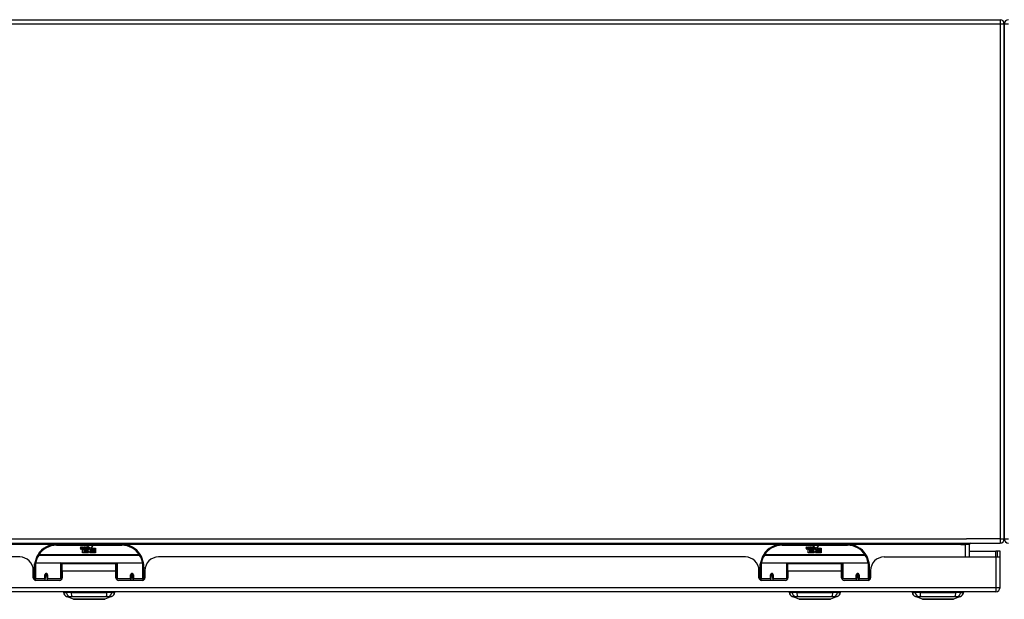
# Model space of a CAD drawing. Header units: inches. Extents: x 20 to 448, y 48 to 211.
# Tile 2 of 28: x 39 to 62, y 48 to 61. Entities that reach past the tile are written whole.
import ezdxf

# ---------------------------------------------------------------- set-up
doc = ezdxf.new("R2010")
doc.units = ezdxf.units.IN
doc.header["$MEASUREMENT"] = 0
doc.layers.add('Visible Edges(ANSI)', color=7, linetype='Continuous', lineweight=25)
doc.layers.add('Visible Tangent Edges(ANSI)', color=7, linetype='Continuous', lineweight=25)

msp = doc.modelspace()

# ---------------------------------------------------------------- linework, layer by layer
at = {"layer": 'Visible Edges(ANSI)'}
for p, q in [((21.187, 61.034), (61.713, 61.034)), ((61.812, 60.935), (61.812, 49.133)), ((61.812, 49.133), (61.812, 60.935)), ((19.911, 49.034), (61.713, 49.034)), ((41.562, 49.004), (40.062, 49.004)), ((40.616, 48.915), (40.623, 48.949)), ((40.623, 48.949), (40.636, 48.949)), ((40.636, 48.949), (40.63, 48.915)), ((40.653, 48.927), (40.657, 48.949)), ((40.657, 48.949), (40.67, 48.949)), ((40.662, 48.811), (40.662, 48.891)), ((40.691, 48.811), (40.662, 48.811)), ((40.67, 48.949), (40.664, 48.915)), ((40.68, 48.898), (40.679, 48.892)), ((40.679, 48.892), (40.691, 48.892)), ((40.684, 48.904), (40.681, 48.904)), ((40.683, 48.895), (40.684, 48.904)), ((40.694, 48.895), (40.683, 48.895)), ((40.687, 48.927), (40.691, 48.949)), ((40.691, 48.949), (40.704, 48.949)), ((40.691, 48.892), (40.691, 48.811)), ((40.704, 48.949), (40.694, 48.895)), ((40.696, 48.892), (40.718, 48.892)), ((40.696, 48.811), (40.696, 48.892)), ((40.725, 48.811), (40.696, 48.811)), ((40.7, 48.895), (40.724, 48.921)), ((40.716, 48.895), (40.7, 48.895)), ((40.711, 48.949), (40.727, 48.949)), ((40.724, 48.921), (40.711, 48.949)), ((40.73, 48.913), (40.716, 48.895)), ((40.718, 48.892), (40.725, 48.902)), ((40.725, 48.902), (40.725, 48.811)), ((40.727, 48.949), (40.734, 48.93)), ((40.732, 48.913), (40.73, 48.913)), ((40.73, 48.91), (40.737, 48.892)), ((40.73, 48.811), (40.73, 48.91)), ((40.796, 48.811), (40.73, 48.811)), ((40.739, 48.895), (40.732, 48.913)), ((40.734, 48.93), (40.737, 48.93)), ((40.737, 48.93), (40.75, 48.949)), ((40.737, 48.892), (40.76, 48.892)), ((40.756, 48.895), (40.739, 48.895)), ((40.766, 48.949), (40.742, 48.921)), ((40.742, 48.921), (40.756, 48.895)), ((40.75, 48.949), (40.766, 48.949)), ((40.76, 48.892), (40.76, 48.812)), ((40.76, 48.812), (40.796, 48.861)), ((40.765, 48.926), (40.802, 48.926)), ((40.772, 48.938), (40.772, 48.947)), ((40.796, 48.861), (40.775, 48.891)), ((40.8, 48.917), (40.776, 48.917)), ((40.81, 48.837), (40.796, 48.811)), ((40.805, 48.899), (40.812, 48.888)), ((40.828, 48.811), (40.81, 48.837)), ((40.812, 48.888), (40.844, 48.932)), ((40.846, 48.893), (40.826, 48.865)), ((40.826, 48.865), (40.863, 48.812)), ((40.962, 48.811), (40.828, 48.811)), ((40.844, 48.932), (40.846, 48.918)), ((40.846, 48.918), (40.89, 48.964)), ((40.848, 48.883), (40.846, 48.893)), ((40.863, 48.913), (40.848, 48.883)), ((40.863, 48.884), (40.863, 48.913)), ((40.962, 48.884), (40.863, 48.884)), ((40.863, 48.879), (40.962, 48.879)), ((40.863, 48.847), (40.863, 48.879)), ((40.962, 48.847), (40.863, 48.847)), ((40.863, 48.843), (40.962, 48.843)), ((40.863, 48.812), (40.863, 48.843)), ((40.89, 48.964), (40.865, 48.916)), ((40.865, 48.916), (40.962, 48.916)), ((40.962, 48.916), (40.962, 48.884)), ((40.962, 48.879), (40.962, 48.847)), ((40.962, 48.843), (40.962, 48.811)), ((58.213, 49.004), (56.713, 49.004)), ((57.268, 48.915), (57.275, 48.949)), ((57.275, 48.949), (57.288, 48.949)), ((57.288, 48.949), (57.282, 48.915)), ((57.304, 48.927), (57.308, 48.949)), ((57.308, 48.949), (57.321, 48.949)), ((57.313, 48.811), (57.313, 48.891)), ((57.343, 48.811), (57.313, 48.811)), ((57.321, 48.949), (57.315, 48.915)), ((57.331, 48.898), (57.331, 48.892)), ((57.331, 48.892), (57.343, 48.892)), ((57.335, 48.904), (57.332, 48.904)), ((57.334, 48.895), (57.335, 48.904)), ((57.346, 48.895), (57.334, 48.895)), ((57.338, 48.927), (57.342, 48.949)), ((57.342, 48.949), (57.355, 48.949)), ((57.343, 48.892), (57.343, 48.811)), ((57.355, 48.949), (57.346, 48.895)), ((57.347, 48.892), (57.369, 48.892)), ((57.347, 48.811), (57.347, 48.892)), ((57.377, 48.811), (57.347, 48.811)), ((57.351, 48.895), (57.376, 48.921)), ((57.368, 48.895), (57.351, 48.895)), ((57.362, 48.949), (57.378, 48.949)), ((57.376, 48.921), (57.362, 48.949)), ((57.381, 48.913), (57.368, 48.895)), ((57.369, 48.892), (57.377, 48.902)), ((57.377, 48.902), (57.377, 48.811)), ((57.378, 48.949), (57.386, 48.93)), ((57.383, 48.913), (57.381, 48.913)), ((57.381, 48.91), (57.389, 48.892)), ((57.381, 48.811), (57.381, 48.91)), ((57.448, 48.811), (57.381, 48.811)), ((57.391, 48.895), (57.383, 48.913)), ((57.386, 48.93), (57.388, 48.93)), ((57.388, 48.93), (57.402, 48.949)), ((57.389, 48.892), (57.411, 48.892)), ((57.407, 48.895), (57.391, 48.895)), ((57.418, 48.949), (57.393, 48.921)), ((57.393, 48.921), (57.407, 48.895)), ((57.402, 48.949), (57.418, 48.949)), ((57.411, 48.892), (57.411, 48.812)), ((57.411, 48.812), (57.448, 48.861)), ((57.417, 48.926), (57.453, 48.926)), ((57.423, 48.938), (57.423, 48.947)), ((57.448, 48.861), (57.427, 48.891)), ((57.452, 48.917), (57.428, 48.917)), ((57.462, 48.837), (57.448, 48.811)), ((57.457, 48.899), (57.464, 48.888)), ((57.479, 48.811), (57.462, 48.837)), ((57.464, 48.888), (57.495, 48.932)), ((57.497, 48.893), (57.478, 48.865)), ((57.478, 48.865), (57.515, 48.812)), ((57.613, 48.811), (57.479, 48.811)), ((57.495, 48.932), (57.497, 48.918)), ((57.497, 48.918), (57.541, 48.964)), ((57.499, 48.883), (57.497, 48.893)), ((57.515, 48.913), (57.499, 48.883)), ((57.515, 48.884), (57.515, 48.913)), ((57.613, 48.884), (57.515, 48.884)), ((57.515, 48.879), (57.613, 48.879)), ((57.515, 48.847), (57.515, 48.879)), ((57.613, 48.847), (57.515, 48.847)), ((57.515, 48.843), (57.613, 48.843)), ((57.515, 48.812), (57.515, 48.843)), ((57.541, 48.964), (57.516, 48.916)), ((57.516, 48.916), (57.613, 48.916)), ((57.613, 48.916), (57.613, 48.884)), ((57.613, 48.879), (57.613, 48.847)), ((57.613, 48.843), (57.613, 48.811)), ((61.014, 48.714), (61.014, 49.003)), ((61.014, 48.848), (61.614, 48.848)), ((61.645, 48.848), (61.614, 48.848)), ((61.713, 48.848), (61.645, 48.848)), ((61.645, 48.848), (61.645, 48.714)), ((61.713, 48.731), (61.713, 48.848)), ((39.219, 48.714), (25.753, 48.714)), ((39.581, 48.579), (40.166, 48.579)), ((41.457, 48.579), (42.042, 48.579)), ((55.87, 48.714), (42.405, 48.714)), ((56.233, 48.579), (56.818, 48.579)), ((58.109, 48.579), (58.694, 48.579)), ((59.056, 48.714), (61.614, 48.714)), ((61.614, 48.714), (61.712, 48.714)), ((61.713, 48.013), (61.713, 48.731)), ((39.526, 48.454), (39.562, 48.454)), ((39.531, 48.237), (39.531, 48.402)), ((39.562, 48.229), (39.562, 48.559)), ((40.182, 48.563), (40.182, 48.226)), ((40.182, 48.487), (40.196, 48.487)), ((40.196, 48.391), (40.196, 48.559)), ((41.427, 48.559), (40.196, 48.559)), ((40.196, 48.391), (40.196, 48.237)), ((41.427, 48.391), (41.427, 48.559)), ((41.442, 48.487), (41.427, 48.487)), ((41.427, 48.237), (41.427, 48.391)), ((41.442, 48.226), (41.442, 48.563)), ((42.062, 48.559), (42.062, 48.229)), ((42.097, 48.454), (42.062, 48.454)), ((42.093, 48.402), (42.093, 48.237)), ((56.178, 48.454), (56.213, 48.454)), ((56.182, 48.237), (56.182, 48.402)), ((56.213, 48.229), (56.213, 48.559)), ((56.833, 48.563), (56.833, 48.226)), ((56.833, 48.487), (56.848, 48.487)), ((56.848, 48.391), (56.848, 48.559)), ((58.079, 48.559), (56.848, 48.559)), ((56.848, 48.391), (56.848, 48.237)), ((58.079, 48.391), (58.079, 48.559)), ((58.079, 48.237), (58.079, 48.391)), ((58.093, 48.226), (58.093, 48.563)), ((58.713, 48.559), (58.713, 48.229)), ((58.744, 48.402), (58.744, 48.237)), ((39.531, 48.328), (39.562, 48.328)), ((39.562, 48.295), (39.531, 48.295)), ((39.562, 48.229), (39.562, 48.185)), ((40.137, 48.177), (39.59, 48.177)), ((39.806, 48.312), (39.849, 48.303)), ((39.806, 48.307), (39.806, 48.22)), ((39.844, 48.304), (39.806, 48.304)), ((39.806, 48.177), (39.806, 48.22)), ((39.846, 48.295), (39.809, 48.295)), ((39.849, 48.22), (39.849, 48.307)), ((39.849, 48.22), (39.849, 48.177)), ((40.182, 48.296), (40.196, 48.296)), ((40.182, 48.198), (40.182, 48.226)), ((41.442, 48.296), (41.427, 48.296)), ((41.442, 48.226), (41.442, 48.198)), ((42.034, 48.177), (41.486, 48.177)), ((41.817, 48.312), (41.774, 48.303)), ((41.774, 48.307), (41.774, 48.22)), ((41.774, 48.177), (41.774, 48.22)), ((41.814, 48.295), (41.778, 48.295)), ((41.78, 48.304), (41.818, 48.304)), ((41.818, 48.22), (41.818, 48.307)), ((41.818, 48.22), (41.818, 48.177)), ((42.093, 48.328), (42.062, 48.328)), ((42.093, 48.295), (42.062, 48.295)), ((42.062, 48.185), (42.062, 48.229)), ((56.182, 48.328), (56.213, 48.328)), ((56.213, 48.295), (56.182, 48.295)), ((56.213, 48.229), (56.213, 48.185)), ((56.789, 48.177), (56.241, 48.177)), ((56.457, 48.307), (56.457, 48.22)), ((56.495, 48.304), (56.457, 48.304)), ((56.457, 48.177), (56.457, 48.22)), ((56.458, 48.312), (56.501, 48.303)), ((56.497, 48.295), (56.461, 48.295)), ((56.501, 48.22), (56.501, 48.307)), ((56.501, 48.22), (56.501, 48.177)), ((56.833, 48.296), (56.848, 48.296)), ((56.833, 48.198), (56.833, 48.226)), ((58.093, 48.226), (58.093, 48.198)), ((58.685, 48.177), (58.138, 48.177)), ((58.426, 48.307), (58.426, 48.22)), ((58.426, 48.304), (58.469, 48.304)), ((58.426, 48.177), (58.426, 48.22)), ((58.466, 48.295), (58.429, 48.295)), ((58.469, 48.22), (58.469, 48.307)), ((58.469, 48.22), (58.469, 48.177)), ((58.744, 48.295), (58.713, 48.295)), ((58.713, 48.185), (58.713, 48.229)), ((61.614, 47.914), (20.009, 47.914)), ((40.221, 47.899), (40.289, 47.899)), ((40.4, 47.899), (40.289, 47.899)), ((40.4, 47.899), (41.223, 47.899)), ((40.424, 47.914), (40.424, 47.899)), ((40.624, 47.914), (40.624, 47.899)), ((41, 47.914), (41, 47.899)), ((41.2, 47.914), (41.2, 47.899)), ((41.334, 47.899), (41.223, 47.899)), ((41.334, 47.899), (41.402, 47.899)), ((56.873, 47.899), (56.941, 47.899)), ((57.051, 47.899), (56.941, 47.899)), ((57.051, 47.899), (57.875, 47.899)), ((57.986, 47.899), (57.875, 47.899)), ((57.986, 47.899), (58.054, 47.899)), ((59.699, 47.899), (59.767, 47.899)), ((59.877, 47.899), (59.767, 47.899)), ((59.877, 47.899), (60.701, 47.899)), ((60.812, 47.899), (60.701, 47.899)), ((60.812, 47.899), (60.88, 47.899)), ((40.455, 47.744), (40.295, 47.806)), ((41.328, 47.806), (41.169, 47.744)), ((57.106, 47.744), (56.947, 47.806)), ((57.98, 47.806), (57.82, 47.744)), ((59.932, 47.744), (59.773, 47.806)), ((60.806, 47.806), (60.646, 47.744))]:
    msp.add_line(p, q, dxfattribs=at)
at = {"layer": 'Visible Edges(ANSI)', "flags": 128}
for points in [[(39.567, 48.578), (39.567, 48.578), (39.567, 48.577), (39.567, 48.577), (39.567, 48.577), (39.567, 48.577), (39.567, 48.576), (39.567, 48.576), (39.567, 48.576), (39.567, 48.576), (39.567, 48.575), (39.567, 48.575), (39.567, 48.575), (39.567, 48.575), (39.567, 48.574), (39.567, 48.574), (39.567, 48.574), (39.567, 48.574), (39.567, 48.573), (39.567, 48.573), (39.567, 48.573), (39.566, 48.573), (39.566, 48.572), (39.566, 48.572), (39.566, 48.572)], [(42.057, 48.572), (42.057, 48.572), (42.057, 48.572), (42.057, 48.573), (42.057, 48.573), (42.057, 48.573), (42.057, 48.573), (42.057, 48.574), (42.057, 48.574), (42.057, 48.574), (42.057, 48.574), (42.057, 48.575), (42.057, 48.575), (42.057, 48.575), (42.057, 48.575), (42.057, 48.576), (42.057, 48.576), (42.056, 48.576), (42.056, 48.576), (42.056, 48.577), (42.056, 48.577), (42.056, 48.577), (42.056, 48.577), (42.056, 48.578), (42.056, 48.578)], [(56.219, 48.578), (56.219, 48.578), (56.219, 48.577), (56.219, 48.577), (56.219, 48.577), (56.219, 48.577), (56.219, 48.576), (56.218, 48.576), (56.218, 48.576), (56.218, 48.576), (56.218, 48.575), (56.218, 48.575), (56.218, 48.575), (56.218, 48.575), (56.218, 48.574), (56.218, 48.574), (56.218, 48.574), (56.218, 48.574), (56.218, 48.573), (56.218, 48.573), (56.218, 48.573), (56.218, 48.573), (56.218, 48.572), (56.218, 48.572), (56.218, 48.572)], [(58.709, 48.572), (58.709, 48.572), (58.709, 48.572), (58.708, 48.573), (58.708, 48.573), (58.708, 48.573), (58.708, 48.573), (58.708, 48.574), (58.708, 48.574), (58.708, 48.574), (58.708, 48.574), (58.708, 48.575), (58.708, 48.575), (58.708, 48.575), (58.708, 48.575), (58.708, 48.576), (58.708, 48.576), (58.708, 48.576), (58.708, 48.576), (58.708, 48.577), (58.708, 48.577), (58.708, 48.577), (58.708, 48.577), (58.708, 48.578), (58.708, 48.578)], [(39.806, 48.307), (39.806, 48.309), (39.806, 48.312), (39.807, 48.315), (39.808, 48.317), (39.81, 48.319), (39.812, 48.322), (39.814, 48.324), (39.816, 48.325), (39.819, 48.327), (39.822, 48.328), (39.825, 48.328), (39.828, 48.328), (39.83, 48.328), (39.833, 48.328), (39.836, 48.327), (39.839, 48.325), (39.841, 48.324), (39.843, 48.322), (39.845, 48.319), (39.846, 48.317), (39.848, 48.315), (39.848, 48.312), (39.849, 48.309), (39.849, 48.307)], [(40.196, 48.258), (40.196, 48.259), (40.196, 48.259), (40.196, 48.259), (40.196, 48.259), (40.196, 48.259), (40.196, 48.259), (40.196, 48.259), (40.196, 48.259), (40.196, 48.259), (40.196, 48.259), (40.196, 48.259), (40.196, 48.259), (40.196, 48.259), (40.196, 48.259), (40.196, 48.259), (40.196, 48.259), (40.196, 48.259), (40.196, 48.259), (40.196, 48.259), (40.196, 48.26), (40.196, 48.26), (40.196, 48.26), (40.196, 48.26), (40.196, 48.26)], [(41.427, 48.26), (41.427, 48.26), (41.427, 48.26), (41.427, 48.26), (41.427, 48.26), (41.427, 48.259), (41.427, 48.259), (41.427, 48.259), (41.427, 48.259), (41.427, 48.259), (41.427, 48.259), (41.427, 48.259), (41.427, 48.259), (41.427, 48.259), (41.428, 48.259), (41.428, 48.259), (41.428, 48.259), (41.428, 48.259), (41.428, 48.259), (41.428, 48.259), (41.428, 48.259), (41.428, 48.259), (41.428, 48.259), (41.428, 48.259), (41.428, 48.258)], [(41.774, 48.307), (41.774, 48.309), (41.775, 48.312), (41.776, 48.315), (41.777, 48.317), (41.778, 48.319), (41.78, 48.322), (41.782, 48.324), (41.785, 48.325), (41.787, 48.327), (41.79, 48.328), (41.793, 48.328), (41.796, 48.328), (41.799, 48.328), (41.802, 48.328), (41.805, 48.327), (41.807, 48.325), (41.81, 48.324), (41.812, 48.322), (41.814, 48.319), (41.815, 48.317), (41.816, 48.315), (41.817, 48.312), (41.817, 48.309), (41.818, 48.307)], [(56.457, 48.307), (56.457, 48.309), (56.458, 48.312), (56.459, 48.315), (56.46, 48.317), (56.461, 48.319), (56.463, 48.322), (56.465, 48.324), (56.468, 48.325), (56.47, 48.327), (56.473, 48.328), (56.476, 48.328), (56.479, 48.328), (56.482, 48.328), (56.485, 48.328), (56.488, 48.327), (56.49, 48.325), (56.493, 48.324), (56.495, 48.322), (56.497, 48.319), (56.498, 48.317), (56.499, 48.315), (56.5, 48.312), (56.5, 48.309), (56.501, 48.307)], [(56.847, 48.258), (56.847, 48.259), (56.847, 48.259), (56.847, 48.259), (56.847, 48.259), (56.847, 48.259), (56.847, 48.259), (56.847, 48.259), (56.847, 48.259), (56.847, 48.259), (56.847, 48.259), (56.847, 48.259), (56.847, 48.259), (56.847, 48.259), (56.848, 48.259), (56.848, 48.259), (56.848, 48.259), (56.848, 48.259), (56.848, 48.259), (56.848, 48.259), (56.848, 48.26), (56.848, 48.26), (56.848, 48.26), (56.848, 48.26), (56.848, 48.26)], [(58.079, 48.26), (58.079, 48.26), (58.079, 48.26), (58.079, 48.26), (58.079, 48.26), (58.079, 48.259), (58.079, 48.259), (58.079, 48.259), (58.079, 48.259), (58.079, 48.259), (58.079, 48.259), (58.079, 48.259), (58.079, 48.259), (58.079, 48.259), (58.079, 48.259), (58.079, 48.259), (58.079, 48.259), (58.079, 48.259), (58.079, 48.259), (58.079, 48.259), (58.079, 48.259), (58.079, 48.259), (58.079, 48.259), (58.079, 48.259), (58.079, 48.258)], [(58.426, 48.307), (58.426, 48.309), (58.426, 48.312), (58.427, 48.315), (58.428, 48.317), (58.43, 48.319), (58.432, 48.322), (58.434, 48.324), (58.436, 48.325), (58.439, 48.327), (58.442, 48.328), (58.444, 48.328), (58.447, 48.328), (58.45, 48.328), (58.453, 48.328), (58.456, 48.327), (58.459, 48.325), (58.461, 48.324), (58.463, 48.322), (58.465, 48.319), (58.467, 48.317), (58.468, 48.315), (58.468, 48.312), (58.469, 48.309), (58.469, 48.307)], [(40.457, 47.744), (40.457, 47.744), (40.458, 47.744), (40.46, 47.744), (40.463, 47.744), (40.467, 47.744), (40.472, 47.744), (40.477, 47.744), (40.484, 47.744), (40.491, 47.744), (40.499, 47.744), (40.507, 47.744), (40.516, 47.744), (40.526, 47.744), (40.537, 47.744), (40.548, 47.744), (40.56, 47.744), (40.573, 47.744), (40.586, 47.744), (40.6, 47.744), (40.614, 47.744), (40.629, 47.744), (40.644, 47.744), (40.659, 47.744), (40.675, 47.744), (40.692, 47.744), (40.708, 47.744), (40.725, 47.744), (40.742, 47.744), (40.759, 47.744), (40.777, 47.744), (40.794, 47.744), (40.812, 47.744), (40.829, 47.744), (40.847, 47.744), (40.864, 47.744), (40.881, 47.744), (40.898, 47.744), (40.915, 47.744), (40.931, 47.744), (40.948, 47.744), (40.964, 47.744), (40.979, 47.744), (40.995, 47.744), (41.009, 47.744), (41.024, 47.744), (41.037, 47.744), (41.05, 47.744), (41.063, 47.744), (41.075, 47.744), (41.086, 47.744), (41.097, 47.744), (41.107, 47.744), (41.116, 47.744), (41.125, 47.744), (41.133, 47.744), (41.14, 47.744), (41.146, 47.744), (41.152, 47.744), (41.156, 47.744), (41.16, 47.744), (41.163, 47.744), (41.165, 47.744), (41.166, 47.744), (41.167, 47.744)], [(57.108, 47.744), (57.109, 47.744), (57.11, 47.744), (57.112, 47.744), (57.115, 47.744), (57.119, 47.744), (57.123, 47.744), (57.129, 47.744), (57.135, 47.744), (57.142, 47.744), (57.15, 47.744), (57.159, 47.744), (57.168, 47.744), (57.178, 47.744), (57.189, 47.744), (57.2, 47.744), (57.212, 47.744), (57.225, 47.744), (57.238, 47.744), (57.251, 47.744), (57.266, 47.744), (57.28, 47.744), (57.295, 47.744), (57.311, 47.744), (57.327, 47.744), (57.343, 47.744), (57.36, 47.744), (57.377, 47.744), (57.394, 47.744), (57.411, 47.744), (57.428, 47.744), (57.446, 47.744), (57.463, 47.744), (57.481, 47.744), (57.498, 47.744), (57.515, 47.744), (57.533, 47.744), (57.55, 47.744), (57.566, 47.744), (57.583, 47.744), (57.599, 47.744), (57.615, 47.744), (57.631, 47.744), (57.646, 47.744), (57.661, 47.744), (57.675, 47.744), (57.689, 47.744), (57.702, 47.744), (57.715, 47.744), (57.727, 47.744), (57.738, 47.744), (57.749, 47.744), (57.759, 47.744), (57.768, 47.744), (57.776, 47.744), (57.784, 47.744), (57.791, 47.744), (57.798, 47.744), (57.803, 47.744), (57.808, 47.744), (57.812, 47.744), (57.815, 47.744), (57.817, 47.744), (57.818, 47.744), (57.818, 47.744)], [(59.934, 47.744), (59.935, 47.744), (59.936, 47.744), (59.938, 47.744), (59.941, 47.744), (59.945, 47.744), (59.949, 47.744), (59.955, 47.744), (59.961, 47.744), (59.968, 47.744), (59.976, 47.744), (59.985, 47.744), (59.994, 47.744), (60.004, 47.744), (60.015, 47.744), (60.026, 47.744), (60.038, 47.744), (60.051, 47.744), (60.064, 47.744), (60.078, 47.744), (60.092, 47.744), (60.106, 47.744), (60.122, 47.744), (60.137, 47.744), (60.153, 47.744), (60.17, 47.744), (60.186, 47.744), (60.203, 47.744), (60.22, 47.744), (60.237, 47.744), (60.254, 47.744), (60.272, 47.744), (60.289, 47.744), (60.307, 47.744), (60.324, 47.744), (60.342, 47.744), (60.359, 47.744), (60.376, 47.744), (60.393, 47.744), (60.409, 47.744), (60.425, 47.744), (60.441, 47.744), (60.457, 47.744), (60.472, 47.744), (60.487, 47.744), (60.501, 47.744), (60.515, 47.744), (60.528, 47.744), (60.541, 47.744), (60.553, 47.744), (60.564, 47.744), (60.575, 47.744), (60.585, 47.744), (60.594, 47.744), (60.603, 47.744), (60.61, 47.744), (60.617, 47.744), (60.624, 47.744), (60.629, 47.744), (60.634, 47.744), (60.638, 47.744), (60.641, 47.744), (60.643, 47.744), (60.644, 47.744), (60.644, 47.744)]]:
    msp.add_lwpolyline(points, dxfattribs=at)
at = {"layer": 'Visible Edges(ANSI)'}
for centre, radius, start, end in [((61.713, 60.935), 0.099, 0, 90), ((61.911, 60.935), 0.099, 90, 180), ((61.045, 49.003), 0.031, 90, 180), ((61.713, 49.133), 0.099, 270, 0), ((61.911, 49.133), 0.099, 180, 270), ((40.062, 48.504), 0.5, 90, 147.7623), ((40.645, 48.91), 0.0288, 169, 198.4748), ((40.627, 48.904), 0.0105, 198.4748, 269.6788), ((40.627, 48.918), 0.0246, 269.6788, 333.9508), ((40.642, 48.913), 0.0123, 169.9922, 203.5487), ((40.636, 48.91), 0.006, 203.5487, 276.1027), ((40.636, 48.917), 0.0126, 276.1027, 327.6083), ((40.607, 48.934), 0.0465, 328.5584, 350.8257), ((40.678, 48.909), 0.0288, 183.6169, 196.9928), ((40.66, 48.903), 0.0101, 196.9928, 269.4776), ((40.66, 48.917), 0.024, 269.4776, 327.4114), ((40.662, 48.915), 0.024, 268.7952, 316.5849), ((40.676, 48.913), 0.0123, 170, 203.5571), ((40.67, 48.91), 0.006, 203.5571, 276.03), ((40.669, 48.917), 0.0126, 276.03, 327.5992), ((40.641, 48.935), 0.0465, 327.5992, 350), ((40.791, 48.914), 0.0282, 156.1555, 203.8445), ((40.779, 48.909), 0.0152, 203.8445, 265.0802), ((40.79, 48.889), 0.0607, 81.5605, 107.3343), ((40.784, 48.909), 0.0307, 64.6784, 112.5609), ((40.785, 48.912), 0.00955, 151.4547, 231.1652), ((40.783, 48.923), 0.033, 257.079, 313.1785), ((40.783, 48.923), 0.0299, 260.4085, 314.1684), ((40.786, 48.913), 0.0109, 231.1652, 289.3797), ((40.784, 48.919), 0.0168, 289.3797, 352.9975), ((40.793, 48.928), 0.0096, 343.5261, 64.6784), ((40.796, 48.929), 0.0197, 356.5646, 81.5605), ((40.776, 48.93), 0.0398, 314.1684, 356.5646), ((41.562, 48.504), 0.5, 32.2377, 90), ((56.713, 48.504), 0.5, 90, 147.7623), ((57.296, 48.91), 0.0288, 169, 198.4748), ((57.279, 48.904), 0.0105, 198.4748, 269.6788), ((57.279, 48.918), 0.0246, 269.6788, 333.9508), ((57.294, 48.913), 0.0123, 169.9922, 203.5487), ((57.288, 48.91), 0.006, 203.5487, 276.1027), ((57.287, 48.917), 0.0126, 276.1027, 327.6083), ((57.258, 48.934), 0.0465, 328.5584, 350.8257), ((57.33, 48.909), 0.0288, 183.6169, 196.9928), ((57.312, 48.903), 0.0101, 196.9928, 269.4776), ((57.312, 48.917), 0.024, 269.4776, 327.4114), ((57.314, 48.915), 0.024, 268.7952, 316.5849), ((57.327, 48.913), 0.0123, 170, 203.5571), ((57.322, 48.91), 0.006, 203.5571, 276.03), ((57.321, 48.917), 0.0126, 276.03, 327.5992), ((57.292, 48.935), 0.0465, 327.5992, 350), ((57.443, 48.914), 0.0282, 156.1555, 203.8445), ((57.431, 48.909), 0.0152, 203.8445, 265.0802), ((57.441, 48.889), 0.0607, 81.5605, 107.3343), ((57.435, 48.909), 0.0307, 64.6784, 112.5609), ((57.436, 48.912), 0.00955, 151.4547, 231.1652), ((57.434, 48.923), 0.033, 257.079, 313.1785), ((57.434, 48.923), 0.0299, 260.4085, 314.1684), ((57.437, 48.913), 0.0109, 231.1652, 289.3797), ((57.435, 48.919), 0.0168, 289.3797, 352.9975), ((57.444, 48.928), 0.0096, 343.5261, 64.6784), ((57.447, 48.929), 0.0197, 356.5646, 81.5605), ((57.427, 48.93), 0.0398, 314.1684, 356.5646), ((58.213, 48.504), 0.5, 32.2377, 90), ((39.219, 48.402), 0.312, 0, 90), ((39.581, 48.559), 0.0197, 90, 180), ((40.062, 48.504), 0.5, 147.7623, 171.4919), ((40.166, 48.563), 0.0157, 0, 90), ((41.457, 48.563), 0.0157, 90, 180), ((41.562, 48.504), 0.5, 8.5081, 32.2377), ((42.042, 48.559), 0.0197, 0, 90), ((42.405, 48.402), 0.312, 90, 180), ((55.87, 48.402), 0.312, 0, 90), ((56.233, 48.559), 0.0197, 90, 180), ((56.713, 48.504), 0.5, 147.7623, 171.4919), ((56.818, 48.563), 0.0157, 0, 90), ((58.109, 48.563), 0.0157, 90, 180), ((58.213, 48.504), 0.5, 8.5081, 32.2377), ((58.694, 48.559), 0.0197, 0, 90), ((59.056, 48.402), 0.312, 90, 180), ((61.614, 48.731), 0.099, 350.1123, 0), ((39.59, 48.237), 0.0591, 180, 270), ((39.827, 48.307), 0.0217, 180, 350.853), ((40.137, 48.237), 0.0591, 270, 0), ((41.486, 48.237), 0.0591, 180, 270), ((41.796, 48.307), 0.0217, 189.147, 0), ((42.034, 48.237), 0.0591, 270, 0), ((56.241, 48.237), 0.0591, 180, 270), ((56.479, 48.307), 0.0217, 180, 350.853), ((56.789, 48.237), 0.0591, 270, 0), ((58.138, 48.237), 0.0591, 180, 270), ((58.447, 48.307), 0.0217, 180, 0), ((58.685, 48.237), 0.0591, 270, 0), ((40.338, 47.916), 0.118, 188.6009, 248.7495), ((41.285, 47.916), 0.118, 291.2505, 351.3991), ((56.989, 47.916), 0.118, 188.6009, 248.7495), ((56.932, 47.891), 0.0394, 143.1301, 168.463), ((57.937, 47.916), 0.118, 291.2505, 351.3991), ((57.995, 47.891), 0.0394, 11.537, 36.8699), ((59.815, 47.916), 0.118, 188.6009, 248.7495), ((59.758, 47.891), 0.0394, 143.1301, 168.463), ((60.763, 47.916), 0.118, 291.2505, 351.3991), ((60.821, 47.891), 0.0394, 11.537, 36.8699), ((61.614, 48.013), 0.099, 270, 0), ((40.457, 47.749), 0.00492, 248.7495, 269.7912), ((41.167, 47.749), 0.00492, 270.2088, 291.2505), ((57.108, 47.749), 0.00492, 248.7495, 269.7912), ((57.818, 47.749), 0.00492, 270.2088, 291.2505), ((59.934, 47.749), 0.00492, 248.7495, 269.7912), ((60.644, 47.749), 0.00492, 270.2088, 291.2505)]:
    msp.add_arc(centre, radius, start, end, dxfattribs=at)
for centre, start_param, end_param in [((39.827, 48.315), 3.891005, 4.221748), ((41.796, 48.315), 5.20303, 5.533773), ((56.479, 48.315), 3.891005, 4.221748), ((58.447, 48.315), 3.444465, 5.980313)]:
    msp.add_ellipse(centre, major_axis=(0.0217, 0), ratio=0.267949, start_param=start_param, end_param=end_param, dxfattribs=at)
at = {"layer": 'Visible Tangent Edges(ANSI)'}
for p, q in [((61.713, 61.034), (61.713, 60.935)), ((61.713, 60.935), (21.187, 60.935)), ((61.812, 60.935), (61.713, 60.935)), ((61.713, 60.935), (61.713, 49.133)), ((61.911, 60.935), (61.812, 60.935)), ((19.911, 49.133), (60.946, 49.133)), ((60.915, 49.003), (60.915, 49.034)), ((61.713, 49.133), (60.946, 49.133)), ((61.713, 49.133), (61.812, 49.133)), ((61.713, 49.133), (61.713, 49.034)), ((61.812, 49.133), (61.911, 49.133)), ((40.03, 49.003), (24.942, 49.003)), ((40.062, 48.984), (40.062, 49.004)), ((40.062, 48.984), (41.562, 48.984)), ((41.562, 49.004), (41.562, 48.984)), ((56.682, 49.003), (41.593, 49.003)), ((56.713, 48.984), (56.713, 49.004)), ((56.713, 48.984), (58.213, 48.984)), ((58.213, 49.004), (58.213, 48.984)), ((60.814, 49.003), (58.245, 49.003)), ((60.814, 49.003), (60.915, 49.003)), ((61.014, 49.003), (60.915, 49.003)), ((60.915, 49.003), (60.915, 48.714)), ((61.614, 48.714), (61.614, 48.848)), ((39.581, 48.579), (39.581, 48.21)), ((39.655, 48.76), (39.639, 48.771)), ((41.968, 48.76), (39.655, 48.76)), ((39.655, 48.756), (39.655, 48.76)), ((39.655, 48.756), (41.968, 48.756)), ((40.166, 48.21), (40.166, 48.579)), ((41.457, 48.579), (41.457, 48.21)), ((41.985, 48.771), (41.968, 48.76)), ((41.968, 48.76), (41.968, 48.756)), ((42.042, 48.21), (42.042, 48.579)), ((56.233, 48.579), (56.233, 48.21)), ((56.307, 48.76), (56.29, 48.771)), ((58.619, 48.76), (56.307, 48.76)), ((56.307, 48.756), (56.307, 48.76)), ((56.307, 48.756), (58.619, 48.756)), ((56.818, 48.21), (56.818, 48.579)), ((58.109, 48.579), (58.109, 48.21)), ((58.636, 48.771), (58.619, 48.76)), ((58.619, 48.76), (58.619, 48.756)), ((58.694, 48.21), (58.694, 48.579)), ((61.614, 48.714), (61.614, 48.013)), ((41.444, 48.571), (40.18, 48.571)), ((41.427, 48.391), (40.196, 48.391)), ((58.095, 48.571), (56.831, 48.571)), ((58.079, 48.391), (56.848, 48.391)), ((39.581, 48.178), (39.581, 48.21)), ((39.796, 48.21), (39.581, 48.21)), ((39.796, 48.21), (39.796, 48.302)), ((39.796, 48.21), (39.796, 48.177)), ((39.859, 48.302), (39.859, 48.21)), ((40.166, 48.21), (39.859, 48.21)), ((39.859, 48.177), (39.859, 48.21)), ((40.166, 48.21), (40.166, 48.185)), ((41.457, 48.185), (41.457, 48.21)), ((41.764, 48.21), (41.457, 48.21)), ((41.764, 48.21), (41.764, 48.302)), ((41.764, 48.21), (41.764, 48.177)), ((41.827, 48.302), (41.827, 48.21)), ((42.042, 48.21), (41.827, 48.21)), ((41.827, 48.177), (41.827, 48.21)), ((42.042, 48.21), (42.042, 48.178)), ((56.233, 48.178), (56.233, 48.21)), ((56.447, 48.21), (56.233, 48.21)), ((56.447, 48.21), (56.447, 48.302)), ((56.447, 48.21), (56.447, 48.177)), ((56.51, 48.302), (56.51, 48.21)), ((56.818, 48.21), (56.51, 48.21)), ((56.51, 48.177), (56.51, 48.21)), ((56.818, 48.21), (56.818, 48.185)), ((58.109, 48.185), (58.109, 48.21)), ((58.416, 48.21), (58.109, 48.21)), ((58.416, 48.21), (58.416, 48.302)), ((58.416, 48.21), (58.416, 48.177)), ((58.479, 48.302), (58.479, 48.21)), ((58.694, 48.21), (58.479, 48.21)), ((58.479, 48.177), (58.479, 48.21)), ((58.694, 48.21), (58.694, 48.178)), ((20.009, 48.013), (61.614, 48.013)), ((61.614, 48.013), (61.713, 48.013)), ((61.614, 48.013), (61.614, 47.914)), ((60.806, 47.806), (60.646, 47.744))]:
    msp.add_line(p, q, dxfattribs=at)
at = {"layer": 'Visible Tangent Edges(ANSI)', "flags": 128}
for points in [[(58.093, 48.427), (58.093, 48.428), (58.092, 48.428), (58.092, 48.429), (58.091, 48.429), (58.091, 48.43), (58.09, 48.43), (58.089, 48.431), (58.089, 48.432), (58.088, 48.432), (58.088, 48.433), (58.087, 48.433), (58.087, 48.434), (58.086, 48.434), (58.085, 48.435), (58.085, 48.436), (58.084, 48.436), (58.083, 48.437), (58.083, 48.437), (58.082, 48.438), (58.081, 48.438), (58.081, 48.439), (58.08, 48.439), (58.079, 48.44), (58.079, 48.44)], [(58.079, 48.422), (58.08, 48.421), (58.081, 48.419), (58.082, 48.417), (58.083, 48.415), (58.084, 48.413), (58.085, 48.412), (58.086, 48.41), (58.086, 48.408), (58.087, 48.406), (58.088, 48.404), (58.089, 48.403), (58.089, 48.401), (58.09, 48.399), (58.09, 48.397), (58.091, 48.396), (58.091, 48.394), (58.092, 48.392), (58.092, 48.39), (58.092, 48.389), (58.093, 48.387), (58.093, 48.385), (58.093, 48.384), (58.093, 48.382), (58.093, 48.381)], [(39.859, 48.302), (39.859, 48.306), (39.858, 48.31), (39.857, 48.314), (39.855, 48.318), (39.853, 48.322), (39.85, 48.325), (39.847, 48.328), (39.844, 48.33), (39.84, 48.333), (39.836, 48.334), (39.832, 48.335), (39.828, 48.335), (39.823, 48.335), (39.819, 48.334), (39.815, 48.333), (39.811, 48.331), (39.808, 48.328), (39.805, 48.325), (39.802, 48.322), (39.8, 48.318), (39.798, 48.314), (39.797, 48.31), (39.796, 48.306), (39.796, 48.302)], [(40.195, 48.296), (40.195, 48.294), (40.194, 48.291), (40.194, 48.289), (40.193, 48.286), (40.193, 48.284), (40.192, 48.282), (40.191, 48.279), (40.191, 48.277), (40.19, 48.274), (40.19, 48.272), (40.189, 48.27), (40.189, 48.267), (40.189, 48.265), (40.188, 48.262), (40.188, 48.26), (40.187, 48.257), (40.187, 48.255), (40.187, 48.253), (40.186, 48.25), (40.186, 48.248), (40.186, 48.245), (40.185, 48.243), (40.185, 48.24), (40.185, 48.238)], [(41.439, 48.238), (41.438, 48.24), (41.438, 48.243), (41.438, 48.245), (41.438, 48.248), (41.437, 48.25), (41.437, 48.253), (41.436, 48.255), (41.436, 48.257), (41.436, 48.26), (41.435, 48.262), (41.435, 48.265), (41.434, 48.267), (41.434, 48.27), (41.433, 48.272), (41.433, 48.274), (41.433, 48.277), (41.432, 48.279), (41.431, 48.282), (41.431, 48.284), (41.43, 48.286), (41.43, 48.289), (41.429, 48.291), (41.429, 48.294), (41.428, 48.296)], [(41.827, 48.302), (41.827, 48.306), (41.827, 48.31), (41.825, 48.314), (41.824, 48.318), (41.821, 48.322), (41.819, 48.325), (41.816, 48.328), (41.812, 48.331), (41.808, 48.333), (41.804, 48.334), (41.8, 48.335), (41.796, 48.335), (41.792, 48.335), (41.787, 48.334), (41.783, 48.333), (41.78, 48.33), (41.776, 48.328), (41.773, 48.325), (41.77, 48.322), (41.768, 48.318), (41.767, 48.314), (41.765, 48.31), (41.765, 48.306), (41.764, 48.302)], [(56.51, 48.302), (56.51, 48.306), (56.509, 48.31), (56.508, 48.314), (56.507, 48.318), (56.504, 48.322), (56.502, 48.325), (56.499, 48.328), (56.495, 48.33), (56.492, 48.333), (56.488, 48.334), (56.483, 48.335), (56.479, 48.335), (56.475, 48.335), (56.471, 48.334), (56.466, 48.333), (56.463, 48.331), (56.459, 48.328), (56.456, 48.325), (56.453, 48.322), (56.451, 48.318), (56.45, 48.314), (56.448, 48.31), (56.448, 48.306), (56.447, 48.302)], [(56.847, 48.296), (56.846, 48.294), (56.846, 48.291), (56.845, 48.289), (56.845, 48.286), (56.844, 48.284), (56.843, 48.282), (56.843, 48.279), (56.842, 48.277), (56.842, 48.274), (56.841, 48.272), (56.841, 48.27), (56.841, 48.267), (56.84, 48.265), (56.84, 48.262), (56.839, 48.26), (56.839, 48.257), (56.838, 48.255), (56.838, 48.253), (56.838, 48.25), (56.837, 48.248), (56.837, 48.245), (56.837, 48.243), (56.836, 48.24), (56.836, 48.238)], [(58.09, 48.238), (58.09, 48.24), (58.09, 48.243), (58.089, 48.246), (58.089, 48.248), (58.089, 48.251), (58.088, 48.253), (58.088, 48.256), (58.087, 48.258), (58.087, 48.261), (58.087, 48.264), (58.086, 48.266), (58.086, 48.269), (58.085, 48.271), (58.085, 48.274), (58.084, 48.276), (58.084, 48.279), (58.083, 48.281), (58.082, 48.284), (58.082, 48.286), (58.081, 48.289), (58.081, 48.291), (58.08, 48.294), (58.079, 48.296), (58.079, 48.299)], [(58.479, 48.302), (58.479, 48.306), (58.478, 48.31), (58.477, 48.314), (58.475, 48.318), (58.473, 48.322), (58.47, 48.325), (58.467, 48.328), (58.464, 48.331), (58.46, 48.333), (58.456, 48.334), (58.452, 48.335), (58.447, 48.335), (58.443, 48.335), (58.439, 48.334), (58.435, 48.333), (58.431, 48.33), (58.428, 48.328), (58.425, 48.325), (58.422, 48.322), (58.42, 48.318), (58.418, 48.314), (58.417, 48.31), (58.416, 48.306), (58.416, 48.302)], [(40.295, 47.806), (40.295, 47.806), (40.296, 47.806), (40.296, 47.806), (40.297, 47.806), (40.299, 47.806), (40.3, 47.806), (40.302, 47.806), (40.304, 47.806), (40.306, 47.806), (40.309, 47.806), (40.311, 47.806), (40.314, 47.806), (40.318, 47.806), (40.321, 47.805), (40.325, 47.805), (40.329, 47.805), (40.333, 47.805), (40.338, 47.805), (40.343, 47.805), (40.347, 47.805), (40.353, 47.805), (40.358, 47.805), (40.364, 47.805), (40.372, 47.805)], [(40.372, 47.805), (40.373, 47.805), (40.375, 47.805), (40.376, 47.805), (40.378, 47.805), (40.379, 47.805), (40.381, 47.805), (40.383, 47.805), (40.385, 47.805), (40.387, 47.805), (40.389, 47.805), (40.391, 47.805), (40.393, 47.805), (40.395, 47.805), (40.397, 47.805), (40.4, 47.805), (40.402, 47.805), (40.405, 47.805), (40.407, 47.805), (40.41, 47.805), (40.412, 47.805), (40.415, 47.805), (40.418, 47.805), (40.42, 47.805), (40.423, 47.805)], [(40.423, 47.805), (40.457, 47.805), (40.488, 47.805), (40.519, 47.805), (40.551, 47.805), (40.583, 47.805), (40.615, 47.806), (40.647, 47.806), (40.68, 47.806), (40.713, 47.806), (40.746, 47.806), (40.779, 47.806), (40.812, 47.806), (40.845, 47.806), (40.878, 47.806), (40.91, 47.806), (40.943, 47.806), (40.976, 47.806), (41.008, 47.806), (41.041, 47.805), (41.073, 47.805), (41.104, 47.805), (41.136, 47.805), (41.167, 47.805), (41.2, 47.805)], [(40.537, 47.744), (40.531, 47.744), (40.524, 47.744), (40.519, 47.744), (40.513, 47.744), (40.507, 47.744), (40.502, 47.744), (40.497, 47.744), (40.492, 47.744), (40.488, 47.744), (40.484, 47.744), (40.48, 47.744), (40.476, 47.744), (40.473, 47.744), (40.47, 47.744), (40.467, 47.744), (40.464, 47.744), (40.462, 47.744), (40.46, 47.744), (40.459, 47.744), (40.457, 47.744), (40.456, 47.744), (40.455, 47.744), (40.455, 47.744), (40.455, 47.744)], [(40.584, 47.744), (40.582, 47.744), (40.58, 47.744), (40.578, 47.744), (40.576, 47.744), (40.574, 47.744), (40.572, 47.744), (40.57, 47.744), (40.568, 47.744), (40.566, 47.744), (40.564, 47.744), (40.562, 47.744), (40.56, 47.744), (40.558, 47.744), (40.556, 47.744), (40.554, 47.744), (40.552, 47.744), (40.55, 47.744), (40.548, 47.744), (40.546, 47.744), (40.544, 47.744), (40.543, 47.744), (40.541, 47.744), (40.539, 47.744), (40.537, 47.744)], [(41.039, 47.744), (41.023, 47.744), (41.006, 47.744), (40.989, 47.744), (40.971, 47.744), (40.952, 47.744), (40.933, 47.744), (40.913, 47.744), (40.893, 47.744), (40.873, 47.744), (40.853, 47.744), (40.832, 47.744), (40.812, 47.744), (40.791, 47.744), (40.77, 47.744), (40.75, 47.744), (40.73, 47.744), (40.71, 47.744), (40.691, 47.744), (40.671, 47.744), (40.653, 47.744), (40.635, 47.744), (40.617, 47.744), (40.6, 47.744), (40.584, 47.744)], [(41.086, 47.744), (41.085, 47.744), (41.083, 47.744), (41.081, 47.744), (41.079, 47.744), (41.077, 47.744), (41.075, 47.744), (41.074, 47.744), (41.072, 47.744), (41.07, 47.744), (41.068, 47.744), (41.066, 47.744), (41.064, 47.744), (41.062, 47.744), (41.06, 47.744), (41.058, 47.744), (41.056, 47.744), (41.054, 47.744), (41.052, 47.744), (41.05, 47.744), (41.048, 47.744), (41.046, 47.744), (41.044, 47.744), (41.041, 47.744), (41.039, 47.744)], [(41.169, 47.744), (41.168, 47.744), (41.168, 47.744), (41.167, 47.744), (41.166, 47.744), (41.165, 47.744), (41.163, 47.744), (41.161, 47.744), (41.159, 47.744), (41.157, 47.744), (41.154, 47.744), (41.151, 47.744), (41.147, 47.744), (41.144, 47.744), (41.14, 47.744), (41.136, 47.744), (41.131, 47.744), (41.126, 47.744), (41.121, 47.744), (41.116, 47.744), (41.111, 47.744), (41.105, 47.744), (41.099, 47.744), (41.093, 47.744), (41.086, 47.744)], [(41.2, 47.805), (41.203, 47.805), (41.206, 47.805), (41.209, 47.805), (41.211, 47.805), (41.214, 47.805), (41.216, 47.805), (41.219, 47.805), (41.221, 47.805), (41.224, 47.805), (41.226, 47.805), (41.228, 47.805), (41.23, 47.805), (41.233, 47.805), (41.235, 47.805), (41.237, 47.805), (41.239, 47.805), (41.241, 47.805), (41.242, 47.805), (41.244, 47.805), (41.246, 47.805), (41.247, 47.805), (41.249, 47.805), (41.25, 47.805), (41.252, 47.805)], [(41.252, 47.805), (41.26, 47.805), (41.265, 47.805), (41.271, 47.805), (41.276, 47.805), (41.281, 47.805), (41.286, 47.805), (41.29, 47.805), (41.294, 47.805), (41.298, 47.805), (41.302, 47.805), (41.306, 47.806), (41.309, 47.806), (41.312, 47.806), (41.315, 47.806), (41.317, 47.806), (41.32, 47.806), (41.322, 47.806), (41.323, 47.806), (41.325, 47.806), (41.326, 47.806), (41.327, 47.806), (41.328, 47.806), (41.328, 47.806), (41.328, 47.806)], [(56.947, 47.806), (56.947, 47.806), (56.947, 47.806), (56.948, 47.806), (56.949, 47.806), (56.95, 47.806), (56.952, 47.806), (56.953, 47.806), (56.955, 47.806), (56.958, 47.806), (56.96, 47.806), (56.963, 47.806), (56.966, 47.806), (56.969, 47.806), (56.973, 47.805), (56.977, 47.805), (56.981, 47.805), (56.985, 47.805), (56.989, 47.805), (56.994, 47.805), (56.999, 47.805), (57.004, 47.805), (57.01, 47.805), (57.015, 47.805), (57.023, 47.805)], [(57.023, 47.805), (57.025, 47.805), (57.026, 47.805), (57.028, 47.805), (57.029, 47.805), (57.031, 47.805), (57.033, 47.805), (57.034, 47.805), (57.036, 47.805), (57.038, 47.805), (57.04, 47.805), (57.042, 47.805), (57.044, 47.805), (57.047, 47.805), (57.049, 47.805), (57.051, 47.805), (57.054, 47.805), (57.056, 47.805), (57.059, 47.805), (57.061, 47.805), (57.064, 47.805), (57.066, 47.805), (57.069, 47.805), (57.072, 47.805), (57.075, 47.805)], [(57.075, 47.805), (57.108, 47.805), (57.139, 47.805), (57.171, 47.805), (57.202, 47.805), (57.234, 47.805), (57.266, 47.806), (57.299, 47.806), (57.331, 47.806), (57.364, 47.806), (57.397, 47.806), (57.43, 47.806), (57.463, 47.806), (57.496, 47.806), (57.529, 47.806), (57.562, 47.806), (57.595, 47.806), (57.627, 47.806), (57.66, 47.806), (57.692, 47.805), (57.724, 47.805), (57.756, 47.805), (57.787, 47.805), (57.818, 47.805), (57.852, 47.805)], [(57.189, 47.744), (57.182, 47.744), (57.176, 47.744), (57.17, 47.744), (57.164, 47.744), (57.159, 47.744), (57.154, 47.744), (57.149, 47.744), (57.144, 47.744), (57.139, 47.744), (57.135, 47.744), (57.131, 47.744), (57.128, 47.744), (57.124, 47.744), (57.121, 47.744), (57.118, 47.744), (57.116, 47.744), (57.114, 47.744), (57.112, 47.744), (57.11, 47.744), (57.109, 47.744), (57.108, 47.744), (57.107, 47.744), (57.107, 47.744), (57.106, 47.744)], [(57.236, 47.744), (57.234, 47.744), (57.231, 47.744), (57.229, 47.744), (57.227, 47.744), (57.225, 47.744), (57.223, 47.744), (57.221, 47.744), (57.219, 47.744), (57.217, 47.744), (57.215, 47.744), (57.213, 47.744), (57.211, 47.744), (57.209, 47.744), (57.207, 47.744), (57.205, 47.744), (57.203, 47.744), (57.201, 47.744), (57.2, 47.744), (57.198, 47.744), (57.196, 47.744), (57.194, 47.744), (57.192, 47.744), (57.19, 47.744), (57.189, 47.744)], [(57.691, 47.744), (57.675, 47.744), (57.658, 47.744), (57.64, 47.744), (57.622, 47.744), (57.603, 47.744), (57.584, 47.744), (57.565, 47.744), (57.545, 47.744), (57.525, 47.744), (57.504, 47.744), (57.484, 47.744), (57.463, 47.744), (57.442, 47.744), (57.422, 47.744), (57.402, 47.744), (57.382, 47.744), (57.362, 47.744), (57.342, 47.744), (57.323, 47.744), (57.304, 47.744), (57.286, 47.744), (57.269, 47.744), (57.252, 47.744), (57.236, 47.744)], [(57.738, 47.744), (57.736, 47.744), (57.734, 47.744), (57.732, 47.744), (57.731, 47.744), (57.729, 47.744), (57.727, 47.744), (57.725, 47.744), (57.723, 47.744), (57.721, 47.744), (57.719, 47.744), (57.717, 47.744), (57.715, 47.744), (57.713, 47.744), (57.711, 47.744), (57.709, 47.744), (57.707, 47.744), (57.705, 47.744), (57.703, 47.744), (57.701, 47.744), (57.699, 47.744), (57.697, 47.744), (57.695, 47.744), (57.693, 47.744), (57.691, 47.744)], [(57.82, 47.744), (57.82, 47.744), (57.82, 47.744), (57.819, 47.744), (57.818, 47.744), (57.816, 47.744), (57.815, 47.744), (57.813, 47.744), (57.811, 47.744), (57.808, 47.744), (57.805, 47.744), (57.802, 47.744), (57.799, 47.744), (57.795, 47.744), (57.791, 47.744), (57.787, 47.744), (57.783, 47.744), (57.778, 47.744), (57.773, 47.744), (57.768, 47.744), (57.762, 47.744), (57.756, 47.744), (57.75, 47.744), (57.744, 47.744), (57.738, 47.744)], [(57.852, 47.805), (57.855, 47.805), (57.857, 47.805), (57.86, 47.805), (57.863, 47.805), (57.865, 47.805), (57.868, 47.805), (57.87, 47.805), (57.873, 47.805), (57.875, 47.805), (57.877, 47.805), (57.88, 47.805), (57.882, 47.805), (57.884, 47.805), (57.886, 47.805), (57.888, 47.805), (57.89, 47.805), (57.892, 47.805), (57.894, 47.805), (57.896, 47.805), (57.897, 47.805), (57.899, 47.805), (57.9, 47.805), (57.902, 47.805), (57.903, 47.805)], [(57.903, 47.805), (57.911, 47.805), (57.917, 47.805), (57.922, 47.805), (57.927, 47.805), (57.932, 47.805), (57.937, 47.805), (57.942, 47.805), (57.946, 47.805), (57.95, 47.805), (57.954, 47.805), (57.957, 47.806), (57.96, 47.806), (57.964, 47.806), (57.966, 47.806), (57.969, 47.806), (57.971, 47.806), (57.973, 47.806), (57.975, 47.806), (57.976, 47.806), (57.978, 47.806), (57.979, 47.806), (57.979, 47.806), (57.98, 47.806), (57.98, 47.806)], [(59.773, 47.806), (59.773, 47.806), (59.773, 47.806), (59.774, 47.806), (59.775, 47.806), (59.776, 47.806), (59.778, 47.806), (59.779, 47.806), (59.781, 47.806), (59.784, 47.806), (59.786, 47.806), (59.789, 47.806), (59.792, 47.806), (59.795, 47.806), (59.799, 47.805), (59.803, 47.805), (59.807, 47.805), (59.811, 47.805), (59.815, 47.805), (59.82, 47.805), (59.825, 47.805), (59.83, 47.805), (59.836, 47.805), (59.841, 47.805), (59.849, 47.805)], [(59.849, 47.805), (59.851, 47.805), (59.852, 47.805), (59.854, 47.805), (59.855, 47.805), (59.857, 47.805), (59.859, 47.805), (59.86, 47.805), (59.862, 47.805), (59.864, 47.805), (59.866, 47.805), (59.868, 47.805), (59.87, 47.805), (59.873, 47.805), (59.875, 47.805), (59.877, 47.805), (59.88, 47.805), (59.882, 47.805), (59.885, 47.805), (59.887, 47.805), (59.89, 47.805), (59.892, 47.805), (59.895, 47.805), (59.898, 47.805), (59.901, 47.805)], [(59.901, 47.805), (59.934, 47.805), (59.965, 47.805), (59.997, 47.805), (60.028, 47.805), (60.06, 47.805), (60.092, 47.806), (60.125, 47.806), (60.157, 47.806), (60.19, 47.806), (60.223, 47.806), (60.256, 47.806), (60.289, 47.806), (60.322, 47.806), (60.355, 47.806), (60.388, 47.806), (60.421, 47.806), (60.453, 47.806), (60.486, 47.806), (60.518, 47.805), (60.55, 47.805), (60.582, 47.805), (60.613, 47.805), (60.644, 47.805), (60.678, 47.805)], [(60.015, 47.744), (60.008, 47.744), (60.002, 47.744), (59.996, 47.744), (59.99, 47.744), (59.985, 47.744), (59.98, 47.744), (59.975, 47.744), (59.97, 47.744), (59.965, 47.744), (59.961, 47.744), (59.957, 47.744), (59.954, 47.744), (59.95, 47.744), (59.947, 47.744), (59.944, 47.744), (59.942, 47.744), (59.94, 47.744), (59.938, 47.744), (59.936, 47.744), (59.935, 47.744), (59.934, 47.744), (59.933, 47.744), (59.932, 47.744), (59.932, 47.744)], [(60.062, 47.744), (60.06, 47.744), (60.057, 47.744), (60.055, 47.744), (60.053, 47.744), (60.051, 47.744), (60.049, 47.744), (60.047, 47.744), (60.045, 47.744), (60.043, 47.744), (60.041, 47.744), (60.039, 47.744), (60.037, 47.744), (60.035, 47.744), (60.033, 47.744), (60.031, 47.744), (60.029, 47.744), (60.027, 47.744), (60.026, 47.744), (60.024, 47.744), (60.022, 47.744), (60.02, 47.744), (60.018, 47.744), (60.016, 47.744), (60.015, 47.744)], [(60.517, 47.744), (60.501, 47.744), (60.484, 47.744), (60.466, 47.744), (60.448, 47.744), (60.429, 47.744), (60.41, 47.744), (60.391, 47.744), (60.371, 47.744), (60.351, 47.744), (60.33, 47.744), (60.31, 47.744), (60.289, 47.744), (60.269, 47.744), (60.248, 47.744), (60.228, 47.744), (60.207, 47.744), (60.188, 47.744), (60.168, 47.744), (60.149, 47.744), (60.13, 47.744), (60.112, 47.744), (60.095, 47.744), (60.078, 47.744), (60.062, 47.744)], [(60.564, 47.744), (60.562, 47.744), (60.56, 47.744), (60.558, 47.744), (60.557, 47.744), (60.555, 47.744), (60.553, 47.744), (60.551, 47.744), (60.549, 47.744), (60.547, 47.744), (60.545, 47.744), (60.543, 47.744), (60.541, 47.744), (60.539, 47.744), (60.537, 47.744), (60.535, 47.744), (60.533, 47.744), (60.531, 47.744), (60.529, 47.744), (60.527, 47.744), (60.525, 47.744), (60.523, 47.744), (60.521, 47.744), (60.519, 47.744), (60.517, 47.744)], [(60.646, 47.744), (60.646, 47.744), (60.646, 47.744), (60.645, 47.744), (60.644, 47.744), (60.642, 47.744), (60.641, 47.744), (60.639, 47.744), (60.637, 47.744), (60.634, 47.744), (60.631, 47.744), (60.628, 47.744), (60.625, 47.744), (60.621, 47.744), (60.617, 47.744), (60.613, 47.744), (60.609, 47.744), (60.604, 47.744), (60.599, 47.744), (60.594, 47.744), (60.588, 47.744), (60.582, 47.744), (60.576, 47.744), (60.57, 47.744), (60.564, 47.744)], [(60.678, 47.805), (60.679, 47.805), (60.681, 47.805), (60.682, 47.805), (60.683, 47.805), (60.685, 47.805), (60.686, 47.805), (60.687, 47.805), (60.689, 47.805), (60.69, 47.805), (60.691, 47.805), (60.693, 47.805), (60.694, 47.805), (60.695, 47.805), (60.696, 47.805), (60.698, 47.805), (60.699, 47.805), (60.7, 47.805), (60.701, 47.805), (60.702, 47.805), (60.704, 47.805), (60.705, 47.805), (60.706, 47.805), (60.707, 47.805), (60.708, 47.805)], [(60.708, 47.805), (60.709, 47.805), (60.71, 47.805), (60.711, 47.805), (60.712, 47.805), (60.713, 47.805), (60.714, 47.805), (60.715, 47.805), (60.716, 47.805), (60.717, 47.805), (60.718, 47.805), (60.719, 47.805), (60.72, 47.805), (60.721, 47.805), (60.722, 47.805), (60.722, 47.805), (60.723, 47.805), (60.724, 47.805), (60.725, 47.805), (60.726, 47.805), (60.726, 47.805), (60.727, 47.805), (60.728, 47.805), (60.728, 47.805), (60.729, 47.805)], [(60.729, 47.805), (60.737, 47.805), (60.743, 47.805), (60.748, 47.805), (60.753, 47.805), (60.758, 47.805), (60.763, 47.805), (60.768, 47.805), (60.772, 47.805), (60.776, 47.805), (60.78, 47.805), (60.783, 47.806), (60.786, 47.806), (60.79, 47.806), (60.792, 47.806), (60.795, 47.806), (60.797, 47.806), (60.799, 47.806), (60.801, 47.806), (60.802, 47.806), (60.804, 47.806), (60.805, 47.806), (60.805, 47.806), (60.806, 47.806), (60.806, 47.806)]]:
    msp.add_lwpolyline(points, dxfattribs=at)
at = {"layer": 'Visible Tangent Edges(ANSI)'}
for centre, radius, start, end in [((40.062, 48.504), 0.48, 90, 147.7623), ((41.562, 48.504), 0.48, 32.2377, 90), ((56.713, 48.504), 0.48, 90, 147.7623), ((58.213, 48.504), 0.48, 32.2377, 90), ((40.062, 48.5), 0.48, 147.7623, 170.5651), ((41.562, 48.5), 0.48, 9.4349, 32.2377), ((56.713, 48.5), 0.48, 147.7623, 170.5651), ((58.213, 48.5), 0.48, 9.4349, 32.2377), ((60.644, 47.749), 0.00492, 270.2088, 291.2505)]:
    msp.add_arc(centre, radius, start, end, dxfattribs=at)
for centre, major_axis, ratio, start_param, end_param in [((39.587, 48.575), (-0.0195, 0.0029), 0.187781, 0, 0.58509), ((39.655, 48.76), (-0.0167, 0.0105), 0.161367, 0, 1.672214), ((41.968, 48.76), (0.0167, 0.0105), 0.161367, 4.610972, 6.283185), ((42.037, 48.575), (0.0195, 0.0029), 0.187781, 5.698095, 6.283185), ((56.238, 48.575), (-0.0195, 0.0029), 0.187781, 0, 0.58509), ((56.307, 48.76), (-0.0167, 0.0105), 0.161367, 0, 1.672214), ((58.619, 48.76), (0.0167, 0.0105), 0.161367, 4.610972, 6.283185), ((58.688, 48.575), (0.0195, 0.0029), 0.187781, 5.698095, 6.283185), ((39.581, 48.229), (-0.0197, 0), 0.965926, 0, 1.570796), ((39.796, 48.307), (0.00984, 0), 0.476565, 4.712389, 6.283185), ((39.796, 48.22), (0.00984, 0), 0.965926, 4.712389, 6.283185), ((39.859, 48.307), (-0.00984, 0), 0.476565, 0, 1.570796), ((39.859, 48.22), (-0.00984, 0), 0.965926, 0, 1.570796), ((40.166, 48.226), (0.0157, 0), 0.965926, 4.712389, 6.283185), ((41.457, 48.226), (-0.0157, 0), 0.965926, 0, 1.570796), ((41.764, 48.307), (0.00984, 0), 0.476565, 4.712389, 6.283185), ((41.764, 48.22), (0.00984, 0), 0.965926, 4.712389, 6.283185), ((41.827, 48.307), (-0.00984, 0), 0.476565, 0, 1.570796), ((41.827, 48.22), (-0.00984, 0), 0.965926, 0, 1.570796), ((42.042, 48.229), (0.0197, 0), 0.965926, 4.712389, 6.283185), ((56.233, 48.229), (-0.0197, 0), 0.965926, 0, 1.570796), ((56.447, 48.307), (0.00984, 0), 0.476565, 4.712389, 6.283185), ((56.447, 48.22), (0.00984, 0), 0.965926, 4.712389, 6.283185), ((56.51, 48.307), (-0.00984, 0), 0.476565, 0, 1.570796), ((56.51, 48.22), (-0.00984, 0), 0.965926, 0, 1.570796), ((56.818, 48.226), (0.0157, 0), 0.965926, 4.712389, 6.283185), ((58.109, 48.226), (-0.0157, 0), 0.965926, 0, 1.570796), ((58.416, 48.307), (0.00984, 0), 0.476565, 4.712389, 6.283185), ((58.416, 48.22), (0.00984, 0), 0.965926, 4.712389, 6.283185), ((58.479, 48.307), (-0.00984, 0), 0.476565, 0, 1.570796), ((58.479, 48.22), (-0.00984, 0), 0.965926, 0, 1.570796), ((58.694, 48.229), (0.0197, 0), 0.965926, 4.712389, 6.283185), ((40.399, 47.919), (0.016, -0.117), 0.948273, 4.754759, 5.892029), ((40.437, 47.919), (-0.005, -0.118), 0.314585, 4.896593, 6.033863), ((41.186, 47.919), (0.005, -0.118), 0.314585, 0.249322, 1.386592), ((41.224, 47.919), (-0.016, -0.117), 0.948273, 0.391156, 1.528426), ((57.051, 47.919), (0.016, -0.117), 0.948273, 4.754759, 5.892029), ((57.089, 47.919), (-0.005, -0.118), 0.314585, 4.896593, 6.033863), ((57.838, 47.919), (0.005, -0.118), 0.314585, 0.249322, 1.386592), ((57.875, 47.919), (-0.016, -0.117), 0.948273, 0.391156, 1.528426), ((59.877, 47.919), (0.016, -0.117), 0.948273, 4.754759, 5.892029), ((59.915, 47.919), (-0.005, -0.118), 0.314585, 4.896593, 6.033863), ((60.664, 47.919), (0.005, -0.118), 0.314585, 0.249322, 1.386592), ((60.701, 47.919), (-0.016, -0.117), 0.948273, 0.391156, 1.528426)]:
    msp.add_ellipse(centre, major_axis=major_axis, ratio=ratio, start_param=start_param, end_param=end_param, dxfattribs=at)

doc.saveas('drawing.dxf')
